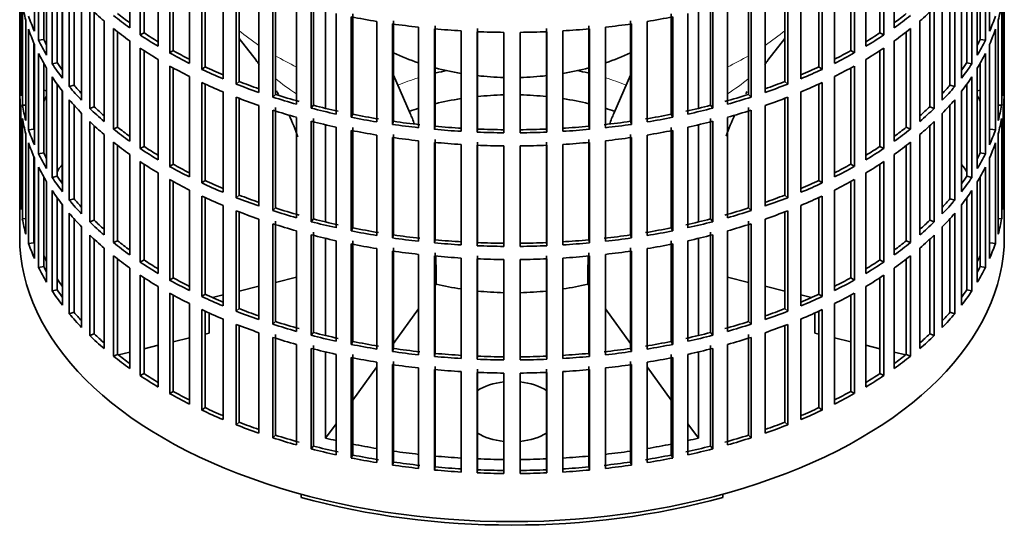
# Model space of a CAD drawing. Header units: millimetres. Extents: x 166 to 762, y -3713 to 2360.
# Tile 2 of 28: x 572 to 756, y -3699 to -3603. Entities that reach past the tile are written whole.
import ezdxf

# ---------------------------------------------------------------- set-up
doc = ezdxf.new("R2010")
doc.units = ezdxf.units.MM
for name, color, linetype in [('M5X8_UNI7687', 7, 'Continuous'), ('VSI134_FILTRO_A', 7, 'Continuous'), ('VSI134_GIUNTO_8×', 7, 'Continuous'), ('VSI134_SUPPORTO_', 7, 'Continuous')]:
    doc.layers.add(name, color=color, linetype=linetype)

# ---------------------------------------------------------------- blocks, each defined once
blk = doc.blocks.new('SE4')
at = {"layer": 'M5X8_UNI7687', "color": 7, "linetype": 'Continuous', "lineweight": 35}
for p, q in [((577.37, -3615.86), (576.82, -3615.76)), ((751.84, -3615.76), (751.29, -3615.86))]:
    blk.add_line(p, q, dxfattribs=at)
blk.add_arc((583.71, -3622.26), 10, 149.5344, 150.749, dxfattribs=at)
blk.add_ellipse((575.53, -3620.54), major_axis=(1.01, 4.83), ratio=0.279258, start_param=0.911533, end_param=0.977038, dxfattribs=at)
at = {"layer": 'VSI134_FILTRO_A', "color": 7, "linetype": 'Continuous', "lineweight": 35}
for p, q in [((572.33, -3479.16), (572.33, -3643.28)), ((756.33, -3643.28), (756.33, -3479.16)), ((575.09, -3585.96), (575.09, -3604.74)), ((592.89, -3585.3), (592.89, -3604.08)), ((735.77, -3585.3), (735.77, -3604.08)), ((753.58, -3585.96), (753.58, -3604.74)), ((575.87, -3587.65), (575.87, -3606.43)), ((594.84, -3586.64), (594.84, -3605.42)), ((595.58, -3587.13), (595.58, -3605.03)), ((733.09, -3587.13), (733.09, -3605.03)), ((733.83, -3586.64), (733.83, -3605.42)), ((752.79, -3587.65), (752.79, -3606.43)), ((576.82, -3589.46), (576.82, -3606.26)), ((598.22, -3588.77), (598.22, -3607.55)), ((730.45, -3588.77), (730.45, -3607.55)), ((751.84, -3589.46), (751.84, -3606.26)), ((577.37, -3590.4), (577.37, -3609.18)), ((600.36, -3590), (600.36, -3608.78)), ((601.03, -3590.38), (601.03, -3608.36)), ((727.63, -3590.38), (727.63, -3608.36)), ((728.31, -3590), (728.31, -3608.78)), ((751.29, -3590.4), (751.29, -3609.18)), ((578.41, -3592.05), (578.41, -3610.83)), ((579.33, -3593.39), (579.33, -3610.61)), ((604.04, -3591.95), (604.04, -3610.73)), ((606.36, -3593.08), (606.36, -3611.86)), ((606.97, -3593.36), (606.97, -3611.4)), ((721.69, -3593.36), (721.69, -3611.4)), ((722.3, -3593.08), (722.3, -3611.86)), ((724.62, -3591.95), (724.62, -3610.73)), ((749.33, -3593.39), (749.33, -3610.61)), ((750.25, -3592.05), (750.25, -3610.83)), ((572.34, -3595.16), (572.34, -3613.94)), ((580.32, -3594.71), (580.32, -3613.49)), ((610.33, -3594.84), (610.33, -3613.62)), ((718.33, -3594.84), (718.33, -3613.62)), ((748.34, -3594.71), (748.34, -3613.49)), ((756.32, -3595.16), (756.32, -3613.94)), ((581.6, -3596.3), (581.6, -3615.08)), ((612.81, -3595.84), (612.81, -3614.62)), ((613.35, -3596.05), (613.35, -3614.13)), ((715.32, -3596.05), (715.32, -3614.13)), ((715.85, -3595.84), (715.85, -3614.62)), ((747.06, -3596.3), (747.06, -3615.08)), ((572.56, -3598.05), (572.56, -3616.83)), ((582.49, -3597.32), (582.49, -3614.81)), ((583.91, -3598.86), (583.91, -3617.64)), ((617.03, -3597.39), (617.03, -3616.17)), ((619.65, -3598.26), (619.65, -3617.04)), ((620.11, -3597.75), (620.11, -3616.53)), ((708.55, -3597.75), (708.55, -3616.53)), ((709.01, -3598.26), (709.01, -3617.04)), ((711.64, -3597.39), (711.64, -3616.17)), ((744.75, -3598.86), (744.75, -3617.64)), ((746.17, -3597.32), (746.17, -3614.81)), ((756.1, -3598.05), (756.1, -3616.83)), ((572.83, -3599.79), (572.83, -3618.57)), ((585.43, -3600.37), (585.43, -3619.15)), ((624.08, -3599.6), (624.08, -3618.38)), ((626.83, -3600.34), (626.83, -3619.11)), ((627.21, -3599.8), (627.21, -3618.58)), ((701.45, -3599.8), (701.45, -3618.58)), ((701.84, -3600.34), (701.84, -3619.11)), ((704.58, -3599.6), (704.58, -3618.38)), ((743.24, -3600.37), (743.24, -3619.15)), ((755.84, -3599.79), (755.84, -3618.57)), ((573.48, -3602.65), (573.48, -3621.43)), ((586.27, -3601.17), (586.27, -3618.84)), ((631.45, -3601.44), (631.45, -3620.22)), ((634.29, -3602.04), (634.29, -3620.82)), ((634.59, -3601.49), (634.59, -3620.27)), ((694.07, -3601.49), (694.07, -3620.27)), ((694.37, -3602.04), (694.37, -3620.82)), ((697.22, -3601.44), (697.22, -3620.22)), ((742.4, -3601.17), (742.4, -3618.84)), ((755.19, -3602.65), (755.19, -3621.43)), ((574, -3604.37), (574, -3623.15)), ((588.11, -3602.81), (588.11, -3621.59)), ((589.85, -3604.24), (589.85, -3623.02)), ((639.06, -3602.91), (639.06, -3621.69)), ((641.99, -3603.36), (641.99, -3622.14)), ((642.2, -3602.79), (642.2, -3621.57)), ((646.87, -3603.98), (646.87, -3622.76)), ((649.85, -3604.29), (649.85, -3623.07)), ((649.98, -3603.71), (649.98, -3622.49)), ((657.87, -3604.24), (657.87, -3623.02)), ((670.8, -3604.24), (670.8, -3623.02)), ((678.68, -3603.71), (678.68, -3622.49)), ((678.81, -3604.29), (678.81, -3623.07)), ((681.8, -3603.98), (681.8, -3622.76)), ((686.46, -3602.79), (686.46, -3621.57)), ((686.68, -3603.36), (686.68, -3622.14)), ((689.6, -3602.91), (689.6, -3621.69)), ((738.82, -3604.24), (738.82, -3623.02)), ((740.55, -3602.81), (740.55, -3621.59)), ((754.66, -3604.37), (754.66, -3623.15)), ((576.82, -3606.26), (575.87, -3606.43)), ((590.64, -3604.86), (590.64, -3622.67)), ((595.58, -3605.03), (594.84, -3605.42)), ((654.81, -3604.66), (654.81, -3623.44)), ((657.82, -3604.82), (657.82, -3623.6)), ((662.82, -3604.94), (662.82, -3623.72)), ((665.85, -3604.94), (665.85, -3623.72)), ((670.84, -3604.82), (670.84, -3623.6)), ((673.86, -3604.66), (673.86, -3623.44)), ((733.09, -3605.03), (733.83, -3605.42)), ((738.02, -3604.86), (738.02, -3622.67)), ((751.84, -3606.26), (752.79, -3606.43)), ((574.98, -3606.95), (574.98, -3623.03)), ((575.09, -3607.19), (575.09, -3625.97)), ((592.89, -3606.53), (592.89, -3625.31)), ((594.84, -3607.87), (594.84, -3626.65)), ((733.83, -3607.87), (733.83, -3626.65)), ((735.77, -3606.53), (735.77, -3625.31)), ((753.58, -3607.19), (753.58, -3625.97)), ((575.87, -3608.88), (575.87, -3627.66)), ((595.58, -3608.35), (595.58, -3626.26)), ((598.22, -3610), (598.22, -3628.78)), ((601.03, -3608.36), (600.36, -3608.78)), ((727.63, -3608.36), (728.31, -3608.78)), ((730.45, -3610), (730.45, -3628.78)), ((733.09, -3608.35), (733.09, -3626.26)), ((752.79, -3608.88), (752.79, -3627.66)), ((576.82, -3610.69), (576.82, -3627.49)), ((577.37, -3611.63), (577.37, -3630.41)), ((579.33, -3610.61), (578.41, -3610.83)), ((600.36, -3611.23), (600.36, -3630.01)), ((601.03, -3611.61), (601.03, -3629.59)), ((606.97, -3611.4), (606.36, -3611.86)), ((721.69, -3611.4), (722.3, -3611.86)), ((727.63, -3611.61), (727.63, -3629.59)), ((728.31, -3611.23), (728.31, -3630.01)), ((749.33, -3610.61), (750.25, -3610.83)), ((751.29, -3611.63), (751.29, -3630.41)), ((751.84, -3610.69), (751.84, -3627.49)), ((578.41, -3613.28), (578.41, -3632.06)), ((604.04, -3613.18), (604.04, -3631.96)), ((724.62, -3613.18), (724.62, -3631.96)), ((750.25, -3613.28), (750.25, -3632.06)), ((572.56, -3613.94), (572.34, -3613.94)), ((579.33, -3614.62), (579.33, -3631.83)), ((582.49, -3614.81), (581.6, -3615.08)), ((606.36, -3614.31), (606.36, -3633.09)), ((606.97, -3614.59), (606.97, -3632.63)), ((613.35, -3614.13), (612.81, -3614.62)), ((715.32, -3614.13), (715.85, -3614.62)), ((721.69, -3614.59), (721.69, -3632.63)), ((722.3, -3614.31), (722.3, -3633.09)), ((746.17, -3614.81), (747.06, -3615.08)), ((749.33, -3614.62), (749.33, -3631.83)), ((756.1, -3613.94), (756.32, -3613.94)), ((572.34, -3616.39), (572.34, -3635.17)), ((580.32, -3615.94), (580.32, -3634.72)), ((610.33, -3616.06), (610.33, -3634.84)), ((612.81, -3617.07), (612.81, -3635.85)), ((613.35, -3617.28), (613.35, -3635.36)), ((620.11, -3616.53), (619.65, -3617.04)), ((708.55, -3616.53), (709.01, -3617.04)), ((715.32, -3617.28), (715.32, -3635.36)), ((715.85, -3617.07), (715.85, -3635.85)), ((718.33, -3616.06), (718.33, -3634.84)), ((748.34, -3615.94), (748.34, -3634.72)), ((756.32, -3616.39), (756.32, -3635.17)), ((572.56, -3619.28), (572.56, -3638.06)), ((573.48, -3618.52), (572.83, -3618.57)), ((581.6, -3617.53), (581.6, -3636.31)), ((582.49, -3618.55), (582.49, -3636.04)), ((586.27, -3618.84), (585.43, -3619.15)), ((617.03, -3618.62), (617.03, -3637.4)), ((620.11, -3618.98), (620.11, -3637.76)), ((627.21, -3618.58), (626.83, -3619.11)), ((701.45, -3618.58), (701.84, -3619.11)), ((708.55, -3618.98), (708.55, -3637.76)), ((711.64, -3618.62), (711.64, -3637.4)), ((742.4, -3618.84), (743.24, -3619.15)), ((746.17, -3618.55), (746.17, -3636.04)), ((747.06, -3617.53), (747.06, -3636.31)), ((755.19, -3618.52), (755.84, -3618.57)), ((756.1, -3619.28), (756.1, -3638.06)), ((572.83, -3621.02), (572.83, -3639.8)), ((583.91, -3620.09), (583.91, -3638.87)), ((619.65, -3619.49), (619.65, -3638.27)), ((624.08, -3620.83), (624.08, -3639.6)), ((627.21, -3621.03), (627.21, -3639.81)), ((634.59, -3620.27), (634.29, -3620.82)), ((694.07, -3620.27), (694.37, -3620.82)), ((701.45, -3621.03), (701.45, -3639.81)), ((704.58, -3620.83), (704.58, -3639.6)), ((709.01, -3619.49), (709.01, -3638.27)), ((744.75, -3620.09), (744.75, -3638.87)), ((755.84, -3621.02), (755.84, -3639.8)), ((585.43, -3621.6), (585.43, -3640.38)), ((586.27, -3622.4), (586.27, -3640.07)), ((590.64, -3622.67), (589.85, -3623.02)), ((626.83, -3621.56), (626.83, -3640.34)), ((631.45, -3622.67), (631.45, -3641.45)), ((634.59, -3622.72), (634.59, -3641.5)), ((642.2, -3621.57), (641.99, -3622.14)), ((649.98, -3622.49), (649.85, -3623.07)), ((678.68, -3622.49), (678.81, -3623.07)), ((686.46, -3621.57), (686.68, -3622.14)), ((694.07, -3622.72), (694.07, -3641.5)), ((697.22, -3622.67), (697.22, -3641.45)), ((701.84, -3621.56), (701.84, -3640.34)), ((738.02, -3622.67), (738.82, -3623.02)), ((742.4, -3622.4), (742.4, -3640.07)), ((743.24, -3621.6), (743.24, -3640.38)), ((573.48, -3623.88), (573.48, -3642.66)), ((574.98, -3623.03), (574, -3623.15)), ((588.11, -3624.04), (588.11, -3642.82)), ((634.29, -3623.27), (634.29, -3642.05)), ((639.06, -3624.13), (639.06, -3642.91)), ((641.99, -3624.59), (641.99, -3643.37)), ((642.2, -3624.02), (642.2, -3642.8)), ((657.87, -3623.02), (657.82, -3623.6)), ((670.8, -3623.02), (670.84, -3623.6)), ((686.46, -3624.02), (686.46, -3642.8)), ((686.68, -3624.59), (686.68, -3643.37)), ((689.6, -3624.13), (689.6, -3642.91)), ((694.37, -3623.27), (694.37, -3642.05)), ((740.55, -3624.04), (740.55, -3642.82)), ((753.68, -3623.03), (754.66, -3623.15)), ((755.19, -3623.88), (755.19, -3642.66)), ((574, -3625.6), (574, -3644.38)), ((589.85, -3625.47), (589.85, -3644.25)), ((590.64, -3626.09), (590.64, -3643.9)), ((595.58, -3626.26), (594.84, -3626.65)), ((646.87, -3625.21), (646.87, -3643.99)), ((649.85, -3625.52), (649.85, -3644.3)), ((649.98, -3624.94), (649.98, -3643.72)), ((654.81, -3625.89), (654.81, -3644.67)), ((657.82, -3626.04), (657.82, -3644.82)), ((657.87, -3625.47), (657.87, -3644.25)), ((662.82, -3626.17), (662.82, -3644.95)), ((665.85, -3626.17), (665.85, -3644.95)), ((670.8, -3625.47), (670.8, -3644.25)), ((670.84, -3626.04), (670.84, -3644.82)), ((673.86, -3625.89), (673.86, -3644.67)), ((678.68, -3624.94), (678.68, -3643.72)), ((678.81, -3625.52), (678.81, -3644.3)), ((681.8, -3625.21), (681.8, -3643.99)), ((733.09, -3626.26), (733.83, -3626.65)), ((738.02, -3626.09), (738.02, -3643.9)), ((738.82, -3625.47), (738.82, -3644.25)), ((754.66, -3625.6), (754.66, -3644.38)), ((574.98, -3628.18), (574.98, -3644.26)), ((575.09, -3628.42), (575.09, -3647.2)), ((576.82, -3627.49), (575.87, -3627.66)), ((592.89, -3627.76), (592.89, -3646.54)), ((735.77, -3627.76), (735.77, -3646.54)), ((751.84, -3627.49), (752.79, -3627.66)), ((753.58, -3628.42), (753.58, -3647.2)), ((575.87, -3630.11), (575.87, -3648.89)), ((594.84, -3629.1), (594.84, -3647.88)), ((595.58, -3629.58), (595.58, -3647.49)), ((601.03, -3629.59), (600.36, -3630.01)), ((727.63, -3629.59), (728.31, -3630.01)), ((733.09, -3629.58), (733.09, -3647.49)), ((733.83, -3629.1), (733.83, -3647.88)), ((752.79, -3630.11), (752.79, -3648.89)), ((576.82, -3631.92), (576.82, -3648.72)), ((579.33, -3631.83), (578.41, -3632.06)), ((598.22, -3631.23), (598.22, -3650.01)), ((730.45, -3631.23), (730.45, -3650.01)), ((749.33, -3631.83), (750.25, -3632.06)), ((751.84, -3631.92), (751.84, -3648.72)), ((577.37, -3632.86), (577.37, -3651.64)), ((600.36, -3632.46), (600.36, -3651.24)), ((601.03, -3632.84), (601.03, -3650.82)), ((606.97, -3632.63), (606.36, -3633.09)), ((721.69, -3632.63), (722.3, -3633.09)), ((727.63, -3632.84), (727.63, -3650.82)), ((728.31, -3632.46), (728.31, -3651.24)), ((751.29, -3632.86), (751.29, -3651.64)), ((572.56, -3635.17), (572.34, -3635.17)), ((578.41, -3634.51), (578.41, -3653.28)), ((604.04, -3634.41), (604.04, -3653.19)), ((606.36, -3635.54), (606.36, -3654.32)), ((606.97, -3635.82), (606.97, -3653.86)), ((613.35, -3635.36), (612.81, -3635.85)), ((715.32, -3635.36), (715.85, -3635.85)), ((721.69, -3635.82), (721.69, -3653.86)), ((722.3, -3635.54), (722.3, -3654.32)), ((724.62, -3634.41), (724.62, -3653.19)), ((750.25, -3634.51), (750.25, -3653.28)), ((756.1, -3635.17), (756.32, -3635.17)), ((579.33, -3635.84), (579.33, -3653.06)), ((580.32, -3637.17), (580.32, -3655.95)), ((582.49, -3636.04), (581.6, -3636.31)), ((610.33, -3637.29), (610.33, -3656.07)), ((718.33, -3637.29), (718.33, -3656.07)), ((746.17, -3636.04), (747.06, -3636.31)), ((748.34, -3637.17), (748.34, -3655.95)), ((749.33, -3635.84), (749.33, -3653.06)), ((581.6, -3638.76), (581.6, -3657.54)), ((612.81, -3638.3), (612.81, -3657.08)), ((613.35, -3638.5), (613.35, -3656.59)), ((620.11, -3637.76), (619.65, -3638.27)), ((708.55, -3637.76), (709.01, -3638.27)), ((715.32, -3638.5), (715.32, -3656.59)), ((715.85, -3638.3), (715.85, -3657.08)), ((747.06, -3638.76), (747.06, -3657.54)), ((573.48, -3639.75), (572.83, -3639.8)), ((582.49, -3639.78), (582.49, -3657.27)), ((583.91, -3641.32), (583.91, -3660.1)), ((586.27, -3640.07), (585.43, -3640.38)), ((617.03, -3639.85), (617.03, -3658.63)), ((619.65, -3640.72), (619.65, -3659.5)), ((620.11, -3640.21), (620.11, -3658.99)), ((627.21, -3639.81), (626.83, -3640.34)), ((701.45, -3639.81), (701.84, -3640.34)), ((708.55, -3640.21), (708.55, -3658.99)), ((709.01, -3640.72), (709.01, -3659.5)), ((711.64, -3639.85), (711.64, -3658.63)), ((742.4, -3640.07), (743.24, -3640.38)), ((744.75, -3641.32), (744.75, -3660.1)), ((746.17, -3639.78), (746.17, -3657.27)), ((755.19, -3639.75), (755.84, -3639.8)), ((585.43, -3642.83), (585.43, -3661.61)), ((624.08, -3642.05), (624.08, -3660.83)), ((626.83, -3642.79), (626.83, -3661.57)), ((627.21, -3642.26), (627.21, -3661.04)), ((634.59, -3641.5), (634.29, -3642.05)), ((642.2, -3642.8), (641.99, -3643.37)), ((686.46, -3642.8), (686.68, -3643.37)), ((694.07, -3641.5), (694.37, -3642.05)), ((701.45, -3642.26), (701.45, -3661.04)), ((701.84, -3642.79), (701.84, -3661.57)), ((704.58, -3642.05), (704.58, -3660.83)), ((743.24, -3642.83), (743.24, -3661.61)), ((574.98, -3644.26), (574, -3644.38)), ((586.27, -3643.63), (586.27, -3661.3)), ((590.64, -3643.9), (589.85, -3644.25)), ((631.45, -3643.9), (631.45, -3662.68)), ((634.29, -3644.5), (634.29, -3663.28)), ((634.59, -3643.94), (634.59, -3662.72)), ((649.98, -3643.72), (649.85, -3644.3)), ((657.87, -3644.25), (657.82, -3644.82)), ((670.8, -3644.25), (670.84, -3644.82)), ((678.68, -3643.72), (678.81, -3644.3)), ((694.07, -3643.94), (694.07, -3662.72)), ((694.37, -3644.5), (694.37, -3663.28)), ((697.22, -3643.9), (697.22, -3662.68)), ((738.02, -3643.9), (738.82, -3644.25)), ((742.4, -3643.63), (742.4, -3661.3)), ((753.68, -3644.26), (754.66, -3644.38)), ((588.11, -3645.27), (588.11, -3664.05)), ((589.85, -3646.7), (589.85, -3665.48)), ((639.06, -3645.36), (639.06, -3664.14)), ((641.99, -3645.82), (641.99, -3664.6)), ((642.2, -3645.25), (642.2, -3664.03)), ((646.87, -3646.44), (646.87, -3665.22)), ((649.85, -3646.74), (649.85, -3665.52)), ((649.98, -3646.17), (649.98, -3664.95)), ((657.87, -3646.7), (657.87, -3665.48)), ((670.8, -3646.7), (670.8, -3665.48)), ((678.68, -3646.17), (678.68, -3664.95)), ((678.81, -3646.74), (678.81, -3665.52)), ((681.8, -3646.44), (681.8, -3665.22)), ((686.46, -3645.25), (686.46, -3664.03)), ((686.68, -3645.82), (686.68, -3664.6)), ((689.6, -3645.36), (689.6, -3664.14)), ((738.82, -3646.7), (738.82, -3665.48)), ((740.55, -3645.27), (740.55, -3664.05)), ((576.82, -3648.72), (575.87, -3648.89)), ((590.64, -3647.32), (590.64, -3665.13)), ((595.58, -3647.49), (594.84, -3647.88)), ((654.81, -3647.12), (654.81, -3665.9)), ((657.82, -3647.27), (657.82, -3666.05)), ((662.82, -3647.4), (662.82, -3666.18)), ((665.85, -3647.4), (665.85, -3666.18)), ((670.84, -3647.27), (670.84, -3666.05)), ((673.86, -3647.12), (673.86, -3665.9)), ((733.09, -3647.49), (733.83, -3647.88)), ((738.02, -3647.32), (738.02, -3665.13)), ((751.84, -3648.72), (752.79, -3648.89)), ((592.89, -3648.99), (592.89, -3667.77)), ((594.84, -3650.33), (594.84, -3669.11)), ((733.83, -3650.33), (733.83, -3669.11)), ((735.77, -3648.99), (735.77, -3667.77)), ((595.58, -3650.81), (595.58, -3668.72)), ((601.03, -3650.82), (600.36, -3651.24)), ((727.63, -3650.82), (728.31, -3651.24)), ((733.09, -3650.81), (733.09, -3668.72)), ((579.33, -3653.06), (578.41, -3653.28)), ((598.22, -3652.46), (598.22, -3671.23)), ((600.36, -3653.69), (600.36, -3672.47)), ((601.03, -3654.07), (601.03, -3672.05)), ((606.97, -3653.86), (606.36, -3654.32)), ((721.69, -3653.86), (722.3, -3654.32)), ((727.63, -3654.07), (727.63, -3672.05)), ((728.31, -3653.69), (728.31, -3672.47)), ((730.45, -3652.46), (730.45, -3671.23)), ((749.33, -3653.06), (750.25, -3653.28)), ((604.04, -3655.64), (604.04, -3674.42)), ((724.62, -3655.64), (724.62, -3674.42)), ((582.49, -3657.27), (581.6, -3657.54)), ((606.36, -3656.77), (606.36, -3675.54)), ((606.97, -3657.05), (606.97, -3675.09)), ((613.35, -3656.59), (612.81, -3657.08)), ((715.32, -3656.59), (715.85, -3657.08)), ((721.69, -3657.05), (721.69, -3675.09)), ((722.3, -3656.77), (722.3, -3675.54)), ((746.17, -3657.27), (747.06, -3657.54)), ((610.33, -3658.52), (610.33, -3677.3)), ((612.81, -3659.53), (612.81, -3678.3)), ((613.35, -3659.73), (613.35, -3677.82)), ((620.11, -3658.99), (619.65, -3659.5)), ((708.55, -3658.99), (709.01, -3659.5)), ((715.32, -3659.73), (715.32, -3677.82)), ((715.85, -3659.53), (715.85, -3678.3)), ((718.33, -3658.52), (718.33, -3677.3)), ((586.27, -3661.3), (585.43, -3661.61)), ((617.03, -3661.08), (617.03, -3679.86)), ((620.11, -3661.44), (620.11, -3680.22)), ((627.21, -3661.04), (626.83, -3661.57)), ((701.45, -3661.04), (701.84, -3661.57)), ((708.55, -3661.44), (708.55, -3680.22)), ((711.64, -3661.08), (711.64, -3679.86)), ((742.4, -3661.3), (743.24, -3661.61)), ((619.65, -3661.95), (619.65, -3680.73)), ((624.08, -3663.28), (624.08, -3682.06)), ((634.59, -3662.72), (634.29, -3663.28)), ((694.07, -3662.72), (694.37, -3663.28)), ((704.58, -3663.28), (704.58, -3682.06)), ((709.01, -3661.95), (709.01, -3680.73)), ((590.64, -3665.13), (589.85, -3665.48)), ((626.83, -3664.02), (626.83, -3682.8)), ((627.21, -3663.49), (627.21, -3682.27)), ((631.45, -3665.13), (631.45, -3683.91)), ((634.59, -3665.17), (634.59, -3683.95)), ((642.2, -3664.03), (641.99, -3664.6)), ((649.98, -3664.95), (649.85, -3665.52)), ((678.68, -3664.95), (678.81, -3665.52)), ((686.46, -3664.03), (686.68, -3664.6)), ((694.07, -3665.17), (694.07, -3683.95)), ((697.22, -3665.13), (697.22, -3683.91)), ((701.45, -3663.49), (701.45, -3682.27)), ((701.84, -3664.02), (701.84, -3682.8)), ((738.02, -3665.13), (738.82, -3665.48)), ((634.29, -3665.72), (634.29, -3684.5)), ((639.06, -3666.59), (639.06, -3685.37)), ((641.99, -3667.05), (641.99, -3685.82)), ((642.2, -3666.48), (642.2, -3685.26)), ((657.87, -3665.48), (657.82, -3666.05)), ((670.8, -3665.48), (670.84, -3666.05)), ((686.46, -3666.48), (686.46, -3685.26)), ((686.68, -3667.05), (686.68, -3685.82)), ((689.6, -3666.59), (689.6, -3685.37)), ((694.37, -3665.72), (694.37, -3684.5)), ((595.58, -3668.72), (594.84, -3669.11)), ((646.87, -3667.67), (646.87, -3686.45)), ((649.85, -3667.97), (649.85, -3686.75)), ((649.98, -3667.4), (649.98, -3686.18)), ((654.81, -3668.35), (654.81, -3687.13)), ((657.82, -3668.5), (657.82, -3687.28)), ((657.87, -3667.93), (657.87, -3686.71)), ((662.82, -3668.63), (662.82, -3687.41)), ((665.85, -3668.63), (665.85, -3687.41)), ((670.8, -3667.93), (670.8, -3686.71)), ((670.84, -3668.5), (670.84, -3687.28)), ((673.86, -3668.35), (673.86, -3687.13)), ((678.68, -3667.4), (678.68, -3686.18)), ((678.81, -3667.97), (678.81, -3686.75)), ((681.8, -3667.67), (681.8, -3686.45)), ((733.09, -3668.72), (733.83, -3669.11)), ((601.03, -3672.05), (600.36, -3672.47)), ((727.63, -3672.05), (728.31, -3672.47)), ((606.97, -3675.09), (606.36, -3675.54)), ((721.69, -3675.09), (722.3, -3675.54)), ((613.35, -3677.82), (612.81, -3678.3)), ((715.32, -3677.82), (715.85, -3678.3)), ((620.11, -3680.22), (619.65, -3680.73)), ((708.55, -3680.22), (709.01, -3680.73)), ((627.21, -3682.27), (626.83, -3682.8)), ((701.45, -3682.27), (701.84, -3682.8)), ((634.59, -3683.95), (634.29, -3684.5)), ((642.2, -3685.26), (641.99, -3685.82)), ((686.46, -3685.26), (686.68, -3685.82)), ((694.07, -3683.95), (694.37, -3684.5)), ((649.98, -3686.18), (649.85, -3686.75)), ((657.87, -3686.71), (657.82, -3687.28)), ((670.8, -3686.71), (670.84, -3687.28)), ((678.68, -3686.18), (678.81, -3686.75))]:
    blk.add_line(p, q, dxfattribs=at)
for centre, major_axis, start_param, end_param in [((664.33, -3594.29), (-92, 0), 0.103722, 0.158077), ((664.33, -3573.06), (-92, 0), 0.540055, 0.594409), ((664.33, -3573.06), (92, 0), -0.594409, -0.540055), ((664.33, -3594.29), (92, 0), -0.158077, -0.103722), ((664.33, -3591.84), (-92, 0), 0.190989, 0.245343), ((664.33, -3570.61), (-92, 0), 0.627321, 0.681676), ((664.33, -3570.61), (-91, 0), 0.627022, 0.668018), ((664.33, -3551.83), (-92, 0), 1.238186, 1.292541), ((664.33, -3551.83), (92, 0), -1.292541, -1.238186), ((664.33, -3570.61), (91, 0), -0.668018, -0.627022), ((664.33, -3570.61), (92, 0), -0.681676, -0.627321), ((664.33, -3591.84), (92, 0), -0.245343, -0.190989), ((664.33, -3594.29), (-92, 0), 0.190989, 0.245343), ((664.33, -3573.06), (-92, 0), 0.627321, 0.681676), ((664.33, -3551.83), (-92, 0), 1.325453, 1.379807), ((664.33, -3551.83), (-92, 0), 1.412719, 1.467074), ((664.33, -3551.83), (92, 0), -1.467074, -1.412719), ((664.33, -3551.83), (92, 0), -1.379807, -1.325453), ((664.33, -3573.06), (92, 0), -0.681676, -0.627321), ((664.33, -3594.29), (92, 0), -0.245343, -0.190989), ((664.33, -3591.84), (-91, 0), 0.277957, 0.299174), ((664.33, -3570.61), (-92, 0), 0.714588, 0.768942), ((664.33, -3570.61), (-91, 0), 0.714289, 0.757518), ((664.33, -3551.83), (-92, 0), 1.499986, 1.55434), ((664.33, -3551.83), (92, 0), 4.728845, 4.783199), ((664.33, -3570.61), (91, 0), -0.757518, -0.714289), ((664.33, -3570.61), (92, 0), -0.768942, -0.714588), ((664.33, -3591.84), (91, 0), -0.299174, -0.277957), ((664.33, -3591.84), (-92, 0), 0.278255, 0.33261), ((664.33, -3573.06), (-92, 0), 0.714588, 0.768942), ((664.33, -3573.06), (92, 0), -0.768942, -0.714588), ((664.33, -3591.84), (92, 0), -0.33261, -0.278255), ((664.33, -3594.29), (-92, 0), 0.278255, 0.33261), ((664.33, -3570.61), (-92, 0), 0.801854, 0.856209), ((664.33, -3570.61), (-91, 0), 0.801555, 0.846635), ((664.33, -3570.61), (91, 0), -0.846635, -0.801555), ((664.33, -3570.61), (92, 0), -0.856209, -0.801854), ((664.33, -3594.29), (92, 0), -0.33261, -0.278255), ((664.33, -3591.84), (-92, 0), 0.365522, 0.419876), ((664.33, -3591.84), (-91, 0), 0.365223, 0.394539), ((664.33, -3573.06), (-92, 0), 0.801854, 0.856209), ((664.33, -3570.61), (-92, 0), 0.889121, 0.943475), ((664.33, -3570.61), (-91, 0), 0.888822, 0.935485), ((664.33, -3570.61), (91, 0), -0.935485, -0.888822), ((664.33, -3570.61), (92, 0), -0.943475, -0.889121), ((664.33, -3573.06), (92, 0), -0.856209, -0.801854), ((664.33, -3591.84), (91, 0), -0.394539, -0.365223), ((664.33, -3591.84), (92, 0), -0.419876, -0.365522), ((664.33, -3594.29), (-92, 0), 0.365522, 0.419876), ((664.33, -3594.29), (92, 0), -0.419876, -0.365522), ((664.33, -3613.07), (-92, 0), 0.016456, 0.07081), ((664.33, -3591.84), (-92, 0), 0.452788, 0.507143), ((664.33, -3591.84), (-91, 0), 0.45249, 0.486998), ((664.33, -3573.06), (-92, 0), 0.889121, 0.943475), ((664.33, -3570.61), (-92, 0), 0.976387, 1.030742), ((664.33, -3570.61), (-91, 0), 0.976088, 1.024141), ((664.33, -3570.61), (91, 0), -1.024141, -0.976088), ((664.33, -3570.61), (92, 0), -1.030742, -0.976387), ((664.33, -3573.06), (92, 0), -0.943475, -0.889121), ((664.33, -3591.84), (91, 0), -0.486998, -0.45249), ((664.33, -3591.84), (92, 0), -0.507143, -0.452788), ((664.33, -3613.07), (92, 0), 6.212375, 6.266729), ((664.33, -3615.52), (-92, 0), 0.016456, 0.07081), ((664.33, -3573.06), (-92, 0), 0.976387, 1.030742), ((664.33, -3570.61), (-92, 0), 1.063654, 1.118008), ((664.33, -3570.61), (-91, 0), 1.063355, 1.118307), ((664.33, -3570.61), (91, 0), -1.118307, -1.063355), ((664.33, -3570.61), (92, 0), -1.118008, -1.063654), ((664.33, -3573.06), (92, 0), -1.030742, -0.976387), ((664.33, -3615.52), (92, 0), 6.212375, 6.266729), ((664.33, -3613.07), (-92, 0), 0.103722, 0.158077), ((664.33, -3594.29), (-92, 0), 0.452788, 0.507143), ((664.33, -3591.84), (-92, 0), 0.540055, 0.594409), ((664.33, -3591.84), (-91, 0), 0.539756, 0.577951), ((664.33, -3570.61), (-92, 0), 1.15092, 1.205275), ((664.33, -3570.61), (-91, 0), 1.150621, 1.205573), ((664.33, -3570.61), (91, 0), -1.205573, -1.150621), ((664.33, -3570.61), (92, 0), -1.205275, -1.15092), ((664.33, -3591.84), (91, 0), -0.577951, -0.539756), ((664.33, -3591.84), (92, 0), -0.594409, -0.540055), ((664.33, -3594.29), (92, 0), -0.507143, -0.452788), ((664.33, -3613.07), (92, 0), -0.158077, -0.103722), ((664.33, -3615.52), (-92, 0), 0.103722, 0.158077), ((664.33, -3573.06), (-92, 0), 1.063654, 1.118008), ((664.33, -3570.61), (-92, 0), 1.238186, 1.292541), ((664.33, -3570.61), (-91, 0), 1.237888, 1.29284), ((664.33, -3570.61), (91, 0), -1.29284, -1.237888), ((664.33, -3570.61), (92, 0), -1.292541, -1.238186), ((664.33, -3573.06), (92, 0), -1.118008, -1.063654), ((664.33, -3615.52), (92, 0), -0.158077, -0.103722), ((664.33, -3594.29), (-92, 0), 0.540055, 0.594409), ((664.33, -3591.84), (-91, 0), 0.627022, 0.668018), ((664.33, -3573.06), (-92, 0), 1.15092, 1.205275), ((664.33, -3570.61), (-92, 0), 1.325453, 1.379807), ((664.33, -3570.61), (-91, 0), 1.325154, 1.380106), ((664.33, -3570.61), (-91, 0), 1.412421, 1.467373), ((664.33, -3570.61), (91, 0), -1.467373, -1.412421), ((664.33, -3570.61), (91, 0), -1.380106, -1.325154), ((664.33, -3570.61), (92, 0), -1.379807, -1.325453), ((664.33, -3573.06), (92, 0), -1.205275, -1.15092), ((664.33, -3591.84), (91, 0), -0.668018, -0.627022), ((664.33, -3594.29), (92, 0), -0.594409, -0.540055), ((664.33, -3613.07), (-92, 0), 0.190989, 0.245343), ((664.33, -3591.84), (-92, 0), 0.627321, 0.681676), ((664.33, -3573.06), (-92, 0), 1.238186, 1.292541), ((664.33, -3573.06), (-92, 0), 1.325453, 1.379807), ((664.33, -3570.61), (-92, 0), 1.412719, 1.467074), ((664.33, -3570.61), (-92, 0), 1.499986, 1.55434), ((664.33, -3570.61), (-91, 0), 1.499687, 1.554639), ((664.33, -3570.61), (91, 0), 4.728546, 4.783498), ((664.33, -3570.61), (92, 0), 4.728845, 4.783199), ((664.33, -3570.61), (92, 0), -1.467074, -1.412719), ((664.33, -3573.06), (92, 0), -1.379807, -1.325453), ((664.33, -3573.06), (92, 0), -1.292541, -1.238186), ((664.33, -3591.84), (92, 0), -0.681676, -0.627321), ((664.33, -3613.07), (92, 0), -0.245343, -0.190989), ((664.33, -3615.52), (-92, 0), 0.190989, 0.245343), ((664.33, -3594.29), (-92, 0), 0.627321, 0.681676), ((664.33, -3591.84), (-91, 0), 0.714289, 0.757518), ((664.33, -3573.06), (-92, 0), 1.412719, 1.467074), ((664.33, -3573.06), (-92, 0), 1.499986, 1.55434), ((664.33, -3573.06), (92, 0), 4.728845, 4.783199), ((664.33, -3573.06), (92, 0), -1.467074, -1.412719), ((664.33, -3591.84), (91, 0), -0.757518, -0.714289), ((664.33, -3594.29), (92, 0), -0.681676, -0.627321), ((664.33, -3615.52), (92, 0), -0.245343, -0.190989), ((664.33, -3613.07), (-92, 0), 0.278255, 0.33261), ((664.33, -3613.07), (-91, 0), 0.277957, 0.299174), ((664.33, -3591.84), (-92, 0), 0.714588, 0.768942), ((664.33, -3591.84), (92, 0), -0.768942, -0.714588), ((664.33, -3613.07), (91, 0), -0.299174, -0.277957), ((664.33, -3613.07), (92, 0), -0.33261, -0.278255), ((664.33, -3615.52), (-92, 0), 0.278255, 0.33261), ((664.33, -3594.29), (-92, 0), 0.714588, 0.768942), ((664.33, -3591.84), (-92, 0), 0.801854, 0.856209), ((664.33, -3591.84), (-91, 0), 0.801555, 0.846635), ((664.33, -3591.84), (91, 0), -0.846635, -0.801555), ((664.33, -3591.84), (92, 0), -0.856209, -0.801854), ((664.33, -3594.29), (92, 0), -0.768942, -0.714588), ((664.33, -3615.52), (92, 0), -0.33261, -0.278255), ((664.33, -3613.07), (-92, 0), 0.365522, 0.419876), ((664.33, -3613.07), (-91, 0), 0.365223, 0.394539), ((664.33, -3613.07), (91, 0), -0.394539, -0.365223), ((664.33, -3613.07), (92, 0), -0.419876, -0.365522), ((664.33, -3594.29), (-92, 0), 0.801854, 0.856209), ((664.33, -3591.84), (-92, 0), 0.889121, 0.943475), ((664.33, -3591.84), (-91, 0), 0.888822, 0.935485), ((664.33, -3591.84), (91, 0), -0.935485, -0.888822), ((664.33, -3591.84), (92, 0), -0.943475, -0.889121), ((664.33, -3594.29), (92, 0), -0.856209, -0.801854), ((664.33, -3634.3), (-92, 0), 0.016456, 0.07081), ((664.33, -3615.52), (-92, 0), 0.365522, 0.419876), ((664.33, -3594.29), (-92, 0), 0.889121, 0.943475), ((664.33, -3591.84), (-91, 0), 0.976088, 1.024141), ((664.33, -3591.84), (91, 0), -1.024141, -0.976088), ((664.33, -3594.29), (92, 0), -0.943475, -0.889121), ((664.33, -3615.52), (92, 0), -0.419876, -0.365522), ((664.33, -3634.3), (92, 0), 6.212375, 6.266729), ((664.33, -3613.07), (-92, 0), 0.452788, 0.507143), ((664.33, -3613.07), (-91, 0), 0.45249, 0.486998), ((664.33, -3591.84), (-92, 0), 0.976387, 1.030742), ((664.33, -3591.84), (92, 0), -1.030742, -0.976387), ((664.33, -3613.07), (91, 0), -0.486998, -0.45249), ((664.33, -3613.07), (92, 0), -0.507143, -0.452788), ((664.33, -3615.52), (-92, 0), 0.452788, 0.507143), ((664.33, -3594.29), (-92, 0), 0.976387, 1.030742), ((664.33, -3591.84), (-92, 0), 1.063654, 1.118008), ((664.33, -3591.84), (-91, 0), 1.063355, 1.118307), ((664.33, -3591.84), (91, 0), -1.118307, -1.063355), ((664.33, -3591.84), (92, 0), -1.118008, -1.063654), ((664.33, -3594.29), (92, 0), -1.030742, -0.976387), ((664.33, -3615.52), (92, 0), -0.507143, -0.452788), ((664.33, -3634.3), (-92, 0), 0.103722, 0.158077), ((664.33, -3613.07), (-92, 0), 0.540055, 0.594409), ((664.33, -3613.07), (-91, 0), 0.539756, 0.577951), ((664.33, -3594.29), (-92, 0), 1.063654, 1.118008), ((664.33, -3591.84), (-92, 0), 1.15092, 1.205275), ((664.33, -3591.84), (-91, 0), 1.150621, 1.205573), ((664.33, -3591.84), (91, 0), -1.205573, -1.150621), ((664.33, -3591.84), (92, 0), -1.205275, -1.15092), ((664.33, -3594.29), (92, 0), -1.118008, -1.063654), ((664.33, -3613.07), (91, 0), -0.577951, -0.539756), ((664.33, -3613.07), (92, 0), -0.594409, -0.540055), ((664.33, -3634.3), (92, 0), -0.158077, -0.103722), ((664.33, -3615.52), (-92, 0), 0.540055, 0.594409), ((664.33, -3594.29), (-92, 0), 1.15092, 1.205275), ((664.33, -3591.84), (-92, 0), 1.238186, 1.292541), ((664.33, -3591.84), (-91, 0), 1.237888, 1.29284), ((664.33, -3591.84), (-91, 0), 1.325154, 1.380106), ((664.33, -3591.84), (91, 0), -1.380106, -1.325154), ((664.33, -3591.84), (91, 0), -1.29284, -1.237888), ((664.33, -3591.84), (92, 0), -1.292541, -1.238186), ((664.33, -3594.29), (92, 0), -1.205275, -1.15092), ((664.33, -3615.52), (92, 0), -0.594409, -0.540055), ((664.33, -3643.28), (-92, 0), 0, 3.141593), ((664.33, -3634.3), (-92, 0), 0.190989, 0.245343), ((664.33, -3613.07), (-92, 0), 0.627321, 0.681676), ((664.33, -3613.07), (-91, 0), 0.627022, 0.668018), ((664.33, -3594.29), (-92, 0), 1.238186, 1.292541), ((664.33, -3591.84), (-92, 0), 1.325453, 1.379807), ((664.33, -3591.84), (-92, 0), 1.412719, 1.467074), ((664.33, -3591.84), (-91, 0), 1.412421, 1.467373), ((664.33, -3591.84), (-92, 0), 1.499986, 1.55434), ((664.33, -3591.84), (-91, 0), 1.499687, 1.554639), ((664.33, -3591.84), (91, 0), 4.728546, 4.783498), ((664.33, -3591.84), (92, 0), 4.728845, 4.783199), ((664.33, -3591.84), (91, 0), -1.467373, -1.412421), ((664.33, -3591.84), (92, 0), -1.467074, -1.412719), ((664.33, -3591.84), (92, 0), -1.379807, -1.325453), ((664.33, -3594.29), (92, 0), -1.292541, -1.238186), ((664.33, -3613.07), (91, 0), -0.668018, -0.627022), ((664.33, -3613.07), (92, 0), -0.681676, -0.627321), ((664.33, -3634.3), (92, 0), -0.245343, -0.190989), ((664.33, -3615.52), (-92, 0), 0.627321, 0.681676), ((664.33, -3594.29), (-92, 0), 1.325453, 1.379807), ((664.33, -3594.29), (-92, 0), 1.412719, 1.467074), ((664.33, -3594.29), (92, 0), -1.467074, -1.412719), ((664.33, -3594.29), (92, 0), -1.379807, -1.325453), ((664.33, -3615.52), (92, 0), -0.681676, -0.627321), ((664.33, -3634.3), (-91, 0), 0.277957, 0.299174), ((664.33, -3613.07), (-92, 0), 0.714588, 0.768942), ((664.33, -3613.07), (-91, 0), 0.714289, 0.757518), ((664.33, -3594.29), (-92, 0), 1.499986, 1.55434), ((664.33, -3594.29), (92, 0), 4.728845, 4.783199), ((664.33, -3613.07), (91, 0), -0.757518, -0.714289), ((664.33, -3613.07), (92, 0), -0.768942, -0.714588), ((664.33, -3634.3), (91, 0), -0.299174, -0.277957), ((664.33, -3634.3), (-92, 0), 0.278255, 0.33261), ((664.33, -3615.52), (-92, 0), 0.714588, 0.768942), ((664.33, -3615.52), (92, 0), -0.768942, -0.714588), ((664.33, -3634.3), (92, 0), -0.33261, -0.278255), ((664.33, -3613.07), (-92, 0), 0.801854, 0.856209), ((664.33, -3613.07), (-91, 0), 0.801555, 0.846635), ((664.33, -3613.07), (91, 0), -0.846635, -0.801555), ((664.33, -3613.07), (92, 0), -0.856209, -0.801854), ((664.33, -3634.3), (-92, 0), 0.365522, 0.419876), ((664.33, -3634.3), (-91, 0), 0.365223, 0.394539), ((664.33, -3615.52), (-92, 0), 0.801854, 0.856209), ((664.33, -3613.07), (-91, 0), 0.888822, 0.935485), ((664.33, -3613.07), (91, 0), -0.935485, -0.888822), ((664.33, -3615.52), (92, 0), -0.856209, -0.801854), ((664.33, -3634.3), (91, 0), -0.394539, -0.365223), ((664.33, -3634.3), (92, 0), -0.419876, -0.365522), ((664.33, -3613.07), (-92, 0), 0.889121, 0.943475), ((664.33, -3613.07), (92, 0), -0.943475, -0.889121), ((664.33, -3634.3), (-92, 0), 0.452788, 0.507143), ((664.33, -3634.3), (-91, 0), 0.45249, 0.486998), ((664.33, -3615.52), (-92, 0), 0.889121, 0.943475), ((664.33, -3613.07), (-92, 0), 0.976387, 1.030742), ((664.33, -3613.07), (-91, 0), 0.976088, 1.024141), ((664.33, -3613.07), (91, 0), -1.024141, -0.976088), ((664.33, -3613.07), (92, 0), -1.030742, -0.976387), ((664.33, -3615.52), (92, 0), -0.943475, -0.889121), ((664.33, -3634.3), (91, 0), -0.486998, -0.45249), ((664.33, -3634.3), (92, 0), -0.507143, -0.452788), ((664.33, -3615.52), (-92, 0), 0.976387, 1.030742), ((664.33, -3613.07), (-92, 0), 1.063654, 1.118008), ((664.33, -3613.07), (-91, 0), 1.063355, 1.118307), ((664.33, -3613.07), (91, 0), -1.118307, -1.063355), ((664.33, -3613.07), (92, 0), -1.118008, -1.063654), ((664.33, -3615.52), (92, 0), -1.030742, -0.976387), ((664.33, -3634.3), (-91, 0), 0.539756, 0.577951), ((664.33, -3613.07), (-92, 0), 1.15092, 1.205275), ((664.33, -3613.07), (-91, 0), 1.150621, 1.205573), ((664.33, -3613.07), (91, 0), -1.205573, -1.150621), ((664.33, -3613.07), (92, 0), -1.205275, -1.15092), ((664.33, -3634.3), (91, 0), -0.577951, -0.539756), ((664.33, -3634.3), (-92, 0), 0.540055, 0.594409), ((664.33, -3615.52), (-92, 0), 1.063654, 1.118008), ((664.33, -3613.07), (-92, 0), 1.238186, 1.292541), ((664.33, -3613.07), (-91, 0), 1.237888, 1.29284), ((664.33, -3613.07), (91, 0), -1.29284, -1.237888), ((664.33, -3613.07), (92, 0), -1.292541, -1.238186), ((664.33, -3615.52), (92, 0), -1.118008, -1.063654), ((664.33, -3634.3), (92, 0), -0.594409, -0.540055), ((664.33, -3634.3), (-91, 0), 0.627022, 0.668018), ((664.33, -3615.52), (-92, 0), 1.15092, 1.205275), ((664.33, -3613.07), (-92, 0), 1.325453, 1.379807), ((664.33, -3613.07), (-91, 0), 1.325154, 1.380106), ((664.33, -3613.07), (-91, 0), 1.412421, 1.467373), ((664.33, -3613.07), (91, 0), -1.467373, -1.412421), ((664.33, -3613.07), (91, 0), -1.380106, -1.325154), ((664.33, -3613.07), (92, 0), -1.379807, -1.325453), ((664.33, -3615.52), (92, 0), -1.205275, -1.15092), ((664.33, -3634.3), (91, 0), -0.668018, -0.627022), ((664.33, -3634.3), (-92, 0), 0.627321, 0.681676), ((664.33, -3615.52), (-92, 0), 1.238186, 1.292541), ((664.33, -3615.52), (-92, 0), 1.325453, 1.379807), ((664.33, -3613.07), (-92, 0), 1.412719, 1.467074), ((664.33, -3613.07), (-92, 0), 1.499986, 1.55434), ((664.33, -3613.07), (-91, 0), 1.499687, 1.554639), ((664.33, -3613.07), (91, 0), 4.728546, 4.783498), ((664.33, -3613.07), (92, 0), 4.728845, 4.783199), ((664.33, -3613.07), (92, 0), -1.467074, -1.412719), ((664.33, -3615.52), (92, 0), -1.379807, -1.325453), ((664.33, -3615.52), (92, 0), -1.292541, -1.238186), ((664.33, -3634.3), (92, 0), -0.681676, -0.627321), ((664.33, -3634.3), (-91, 0), 0.714289, 0.757518), ((664.33, -3615.52), (-92, 0), 1.412719, 1.467074), ((664.33, -3615.52), (-92, 0), 1.499986, 1.55434), ((664.33, -3615.52), (92, 0), 4.728845, 4.783199), ((664.33, -3615.52), (92, 0), -1.467074, -1.412719), ((664.33, -3634.3), (91, 0), -0.757518, -0.714289), ((664.33, -3634.3), (-92, 0), 0.714588, 0.768942), ((664.33, -3634.3), (92, 0), -0.768942, -0.714588), ((664.33, -3634.3), (-92, 0), 0.801854, 0.856209), ((664.33, -3634.3), (-91, 0), 0.801555, 0.846635), ((664.33, -3634.3), (91, 0), -0.846635, -0.801555), ((664.33, -3634.3), (92, 0), -0.856209, -0.801854), ((664.33, -3634.3), (-92, 0), 0.889121, 0.943475), ((664.33, -3634.3), (-91, 0), 0.888822, 0.935485), ((664.33, -3634.3), (91, 0), -0.935485, -0.888822), ((664.33, -3634.3), (92, 0), -0.943475, -0.889121), ((664.33, -3634.3), (-91, 0), 0.976088, 1.024141), ((664.33, -3634.3), (91, 0), -1.024141, -0.976088), ((664.33, -3634.3), (-92, 0), 0.976387, 1.030742), ((664.33, -3634.3), (92, 0), -1.030742, -0.976387), ((664.33, -3634.3), (-92, 0), 1.063654, 1.118008), ((664.33, -3634.3), (-91, 0), 1.063355, 1.118307), ((664.33, -3634.3), (91, 0), -1.118307, -1.063355), ((664.33, -3634.3), (92, 0), -1.118008, -1.063654), ((664.33, -3634.3), (-92, 0), 1.15092, 1.205275), ((664.33, -3634.3), (-91, 0), 1.150621, 1.205573), ((664.33, -3634.3), (91, 0), -1.205573, -1.150621), ((664.33, -3634.3), (92, 0), -1.205275, -1.15092), ((664.33, -3634.3), (-92, 0), 1.238186, 1.292541), ((664.33, -3634.3), (-91, 0), 1.237888, 1.29284), ((664.33, -3634.3), (-91, 0), 1.325154, 1.380106), ((664.33, -3634.3), (91, 0), -1.380106, -1.325154), ((664.33, -3634.3), (91, 0), -1.29284, -1.237888), ((664.33, -3634.3), (92, 0), -1.292541, -1.238186), ((664.33, -3634.3), (-92, 0), 1.325453, 1.379807), ((664.33, -3634.3), (-92, 0), 1.412719, 1.467074), ((664.33, -3634.3), (-91, 0), 1.412421, 1.467373), ((664.33, -3634.3), (-92, 0), 1.499986, 1.55434), ((664.33, -3634.3), (-91, 0), 1.499687, 1.554639), ((664.33, -3634.3), (91, 0), 4.728546, 4.783498), ((664.33, -3634.3), (92, 0), 4.728845, 4.783199), ((664.33, -3634.3), (91, 0), -1.467373, -1.412421), ((664.33, -3634.3), (92, 0), -1.467074, -1.412719), ((664.33, -3634.3), (92, 0), -1.379807, -1.325453)]:
    blk.add_ellipse(centre, major_axis=major_axis, ratio=0.57735, start_param=start_param, end_param=end_param, dxfattribs=at)
at = {"layer": 'VSI134_GIUNTO_8×', "color": 7, "linetype": 'Continuous', "lineweight": 35}
for start_param, end_param in [(4.016029, 4.181601), (-1.040008, -0.874436), (4.283346, 4.432658), (-1.291065, -1.141754), (4.523869, 4.668494), (4.756284, 4.900909)]:
    blk.add_ellipse((664.33, -3593.47), major_axis=(34.5, 0), ratio=0.57735, start_param=start_param, end_param=end_param, dxfattribs=at)
at = {"layer": 'VSI134_SUPPORTO_', "color": 7, "linetype": 'Continuous', "lineweight": 35}
for p, q in [((580.26, -3611.95), (580.26, -3594.63)), ((629.51, -3619.15), (629.51, -3601)), ((699.16, -3601), (699.16, -3619.15)), ((613.35, -3606.09), (616.52, -3610.17)), ((712.15, -3610.17), (715.32, -3606.09)), ((645.3, -3620.09), (642.2, -3612.96)), ((683.36, -3620.09), (686.46, -3612.96)), ((580.26, -3633.18), (580.26, -3615.86)), ((629.51, -3640.38), (629.51, -3622.23)), ((699.16, -3622.23), (699.16, -3640.38)), ((580.26, -3652.36), (580.26, -3637.09)), ((629.51, -3661.61), (629.51, -3643.45)), ((699.16, -3643.45), (699.16, -3661.61)), ((624.08, -3650.72), (620.11, -3651.67)), ((649.98, -3652.26), (650.17, -3651.99)), ((678.49, -3651.99), (678.68, -3652.26)), ((704.58, -3650.72), (708.55, -3651.67)), ((610.33, -3654.01), (608.34, -3654.49)), ((617.03, -3652.41), (613.35, -3653.29)), ((711.64, -3652.41), (715.32, -3653.29)), ((718.33, -3654.01), (720.32, -3654.49)), ((607.76, -3661.16), (607.76, -3657.41)), ((642.2, -3663.1), (646.87, -3656.6)), ((681.8, -3656.6), (686.46, -3663.1)), ((720.9, -3661.16), (720.9, -3657.41)), ((606.97, -3661.35), (607.76, -3661.16)), ((721.69, -3661.35), (720.9, -3661.16)), ((601.03, -3662.77), (604.04, -3662.05)), ((727.63, -3662.77), (724.62, -3662.05)), ((590.77, -3665.22), (592.89, -3664.71)), ((595.58, -3664.07), (598.22, -3663.44)), ((629.51, -3680.8), (629.51, -3664.68)), ((699.16, -3664.68), (699.16, -3680.8)), ((733.09, -3664.07), (730.45, -3663.44)), ((737.9, -3665.22), (735.77, -3664.71)), ((634.59, -3673.71), (639.06, -3667.48)), ((689.6, -3667.48), (694.07, -3673.71)), ((629.51, -3680.8), (631.45, -3678.09)), ((697.22, -3678.09), (699.16, -3680.8)), ((624.94, -3691.28), (624.94, -3691.87)), ((703.72, -3691.87), (703.72, -3691.28))]:
    blk.add_line(p, q, dxfattribs=at)
for centre, radius, start, end in [((572.65, -3643.47), 55.07, 36.1929, 37.2035), ((755.42, -3643.27), 54.49, 142.5852, 143.6304), ((572.65, -3643.47), 55.07, 29.2862, 30.0606), ((755.42, -3643.27), 54.49, 149.9815, 150.458), ((572.65, -3643.47), 55.07, 20.1786, 24.7874), ((755.42, -3643.27), 54.49, 155.0988, 159.649)]:
    blk.add_arc(centre, radius, start, end, dxfattribs=at)
at = {"layer": 'VSI134_SUPPORTO_', "color": 4, "linetype": 'Continuous', "lineweight": 9}
for centre, major_axis, start_param, end_param in [((664.33, -3583.99), (-62.27, 0), 0.611601, 0.708032), ((664.33, -3583.99), (62.27, 0), -0.708032, -0.611601), ((664.33, -3583.99), (-62.27, 0), 0.78113, 0.86805), ((664.33, -3583.99), (62.27, 0), -0.86805, -0.78113), ((664.33, -3595.61), (-54.06, 0), 0.485325, 0.505195), ((664.33, -3595.61), (54.06, 0), -0.505195, -0.485325), ((664.33, -3595.61), (-54.06, 0), 0.61282, 0.730964), ((664.33, -3632.26), (-37, 0), -1.079229, -0.956418), ((664.33, -3632.26), (37, 0), 0.956418, 1.079229), ((664.33, -3595.61), (54.06, 0), -0.730964, -0.61282)]:
    blk.add_ellipse(centre, major_axis=major_axis, ratio=0.57735, start_param=start_param, end_param=end_param, dxfattribs=at)
at = {"layer": 'VSI134_SUPPORTO_', "color": 7, "linetype": 'Continuous', "lineweight": 35}
for centre, major_axis, ratio, start_param, end_param in [((664.33, -3632.26), (-37, 0), 0.57735, -1.233734, -1.178097), ((664.33, -3632.26), (-37, 0), 0.57735, 4.31969, 4.375327), ((664.33, -3632.26), (91, 0), 0.57735, -3.440767, -3.419549), ((664.33, -3637.97), (37, 0), 0.57735, -4.452015, -4.314046), ((664.33, -3637.97), (37, 0), 0.57735, 1.611723, 1.746441), ((664.33, -3637.97), (37, 0), 0.57735, 1.395152, 1.529869), ((664.33, -3637.97), (37, 0), 0.57735, 1.172453, 1.310423), ((664.33, -3632.26), (-91, 0), 0.57735, 3.419549, 3.440767), ((664.33, -3637.97), (37, 0), 0.57735, -4.220821, -4.166932), ((664.33, -3637.97), (37, 0), 0.57735, 1.02534, 1.079229), ((613.82, -3702.76), (22.1, 92.39), 0.31246, -0.439518, -0.393934), ((714.85, -3702.76), (-22.1, 92.39), 0.31246, 0.393934, 0.439518), ((587.83, -3632.26), (8.75, 0), 0.57735, 2.602453, 2.901019), ((740.83, -3632.26), (-8.75, 0), 0.57735, 3.382166, 3.680732), ((664.33, -3632.26), (91, 0), 0.57735, 3.419549, 3.440767), ((613.82, -3702.76), (22.1, 92.39), 0.31246, -0.916318, -0.847251), ((714.85, -3702.76), (-22.1, 92.39), 0.31246, 0.847251, 0.916318), ((664.33, -3632.26), (-91, 0), 0.57735, -3.440767, -3.419549), ((664.33, -3632.26), (91, 0), 0.57735, 3.506816, 3.534292), ((664.33, -3632.26), (37, 0), 0.57735, 4.31969, 4.452015), ((664.33, -3632.26), (37, 0), 0.57735, -1.310423, -1.178097), ((664.33, -3632.26), (37, 0), 0.57735, 4.536745, 4.671462), ((664.33, -3632.26), (37, 0), 0.57735, 4.753316, 4.888033), ((664.33, -3675.27), (8.75, 0), 0.57735, 1.744686, 2.402252), ((664.33, -3675.27), (8.75, 0), 0.57735, 0.739341, 1.396906), ((664.33, -3676.43), (-8.75, 0), 0.57735, 0.739341, 1.396906), ((664.33, -3676.43), (-8.75, 0), 0.57735, 1.744686, 2.402252), ((664.33, -3632.26), (91, 0), 0.57735, 4.31969, 4.342658), ((664.33, -3632.26), (91, 0), 0.57735, -1.201065, -1.178097), ((664.33, -3632.26), (91, 0), 0.57735, 4.37948, 4.430993), ((664.33, -3632.26), (91, 0), 0.57735, 4.466747, 4.519275), ((664.33, -3632.26), (91, 0), 0.57735, -1.377682, -1.325154), ((664.33, -3632.26), (91, 0), 0.57735, -1.2894, -1.237888), ((664.33, -3632.26), (91, 0), 0.57735, 4.554013, 4.607523), ((664.33, -3632.26), (91, 0), 0.57735, 4.64128, 4.695752), ((664.33, -3632.26), (91, 0), 0.57735, 4.729026, 4.783498), ((664.33, -3632.26), (91, 0), 0.57735, -1.46593, -1.412421), ((664.33, -3644.51), (-91, 0), 0.57735, 1.123125, 2.018468)]:
    blk.add_ellipse(centre, major_axis=major_axis, ratio=ratio, start_param=start_param, end_param=end_param, dxfattribs=at)

msp = doc.modelspace()

# ---------------------------------------------------------------- block references
msp.add_blockref('SE4', (0, 0))

doc.saveas('drawing.dxf')
